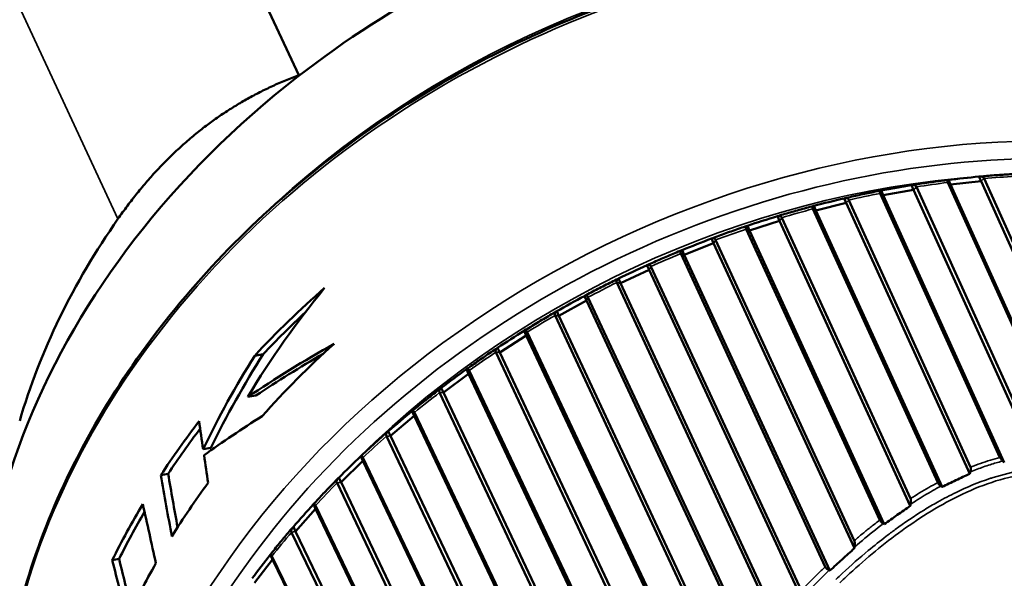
# Model space of a CAD drawing. Header units: millimetres. Extents: x 0 to 2239, y -60 to 841.
# Tile 91 of 165: x 1043.75 to 1051.54, y 191.51 to 195.93. Entities that reach past the tile are written whole.
import ezdxf

# ---------------------------------------------------------------- set-up
doc = ezdxf.new("R2010")
doc.units = ezdxf.units.MM
doc.layers.add('Sichtbar (ISO)', color=7, linetype='Continuous', lineweight=50)
doc.layers.add('Sichtbar schmal (ISO)', color=7, linetype='Continuous', lineweight=35)

msp = doc.modelspace()

# ---------------------------------------------------------------- linework, layer by layer
at = {"layer": 'Sichtbar (ISO)'}
for p, q in [((1045.955, 195.495), (1045.4417, 196.601)), ((1051.3558, 194.6559), (1051.3389, 194.6924)), ((1050.8225, 194.5884), (1050.8056, 194.6249)), ((1050.8447, 194.6109), (1051.7924, 192.5206)), ((1052.0474, 192.5306), (1051.0937, 194.6463)), ((1051.1147, 194.63), (1051.0978, 194.6665)), ((1051.3558, 194.6559), (1051.1147, 194.63)), ((1052.0818, 192.4848), (1051.1147, 194.63)), ((1052.343, 192.4661), (1051.3558, 194.6559)), ((1051.3799, 194.677), (1052.3571, 192.5093)), ((1051.5059, 192.4699), (1050.5582, 194.5601)), ((1050.5811, 194.5456), (1050.5642, 194.5822)), ((1050.8225, 194.5884), (1050.5811, 194.5456)), ((1051.5401, 192.4305), (1050.5811, 194.5456)), ((1051.7815, 192.4733), (1050.8225, 194.5884)), ((1050.0495, 194.4244), (1050.0325, 194.4609)), ((1050.2895, 194.4838), (1050.0495, 194.4244)), ((1050.2895, 194.4838), (1050.2726, 194.5203)), ((1051.267, 192.3404), (1050.2895, 194.4838)), ((1050.3097, 194.5073), (1051.2737, 192.3935)), ((1049.7605, 194.3426), (1049.7436, 194.3791)), ((1051.0126, 192.271), (1050.0248, 194.4368)), ((1051.0472, 192.2365), (1050.0495, 194.4244)), ((1049.5235, 194.267), (1049.5065, 194.3035)), ((1049.7605, 194.3426), (1049.5235, 194.267)), ((1050.7956, 192.0863), (1049.7605, 194.3426)), ((1049.7786, 194.3672), (1050.7983, 192.1444)), ((1050.5541, 191.9737), (1049.4972, 194.2774)), ((1050.5901, 191.9419), (1049.5235, 194.267)), ((1049.2391, 194.1659), (1049.0067, 194.0745)), ((1049.2391, 194.1659), (1049.2222, 194.2024)), ((1050.3535, 191.7513), (1049.2391, 194.1659)), ((1049.255, 194.1913), (1050.3529, 191.8124)), ((1050.1228, 191.6049), (1048.9791, 194.0829)), ((1049.0067, 194.0745), (1048.9897, 194.111)), ((1050.16, 191.5755), (1049.0067, 194.0745)), ((1048.7289, 193.9548), (1048.7119, 193.9913)), ((1048.7424, 193.9808), (1049.9337, 191.4151)), ((1048.7289, 193.9548), (1048.5026, 193.8484)), ((1049.9379, 191.351), (1048.7289, 193.9548)), ((1049.7178, 191.1755), (1048.4739, 193.8545)), ((1048.5026, 193.8484), (1048.4857, 193.8849)), ((1049.7563, 191.1484), (1048.5026, 193.8484)), ((1048.2333, 193.7108), (1048.2163, 193.7473)), ((1048.2333, 193.7108), (1048.0148, 193.5901)), ((1049.549, 190.8941), (1048.2333, 193.7108)), ((1048.2444, 193.7373), (1049.5415, 190.9603)), ((1049.3408, 190.6916), (1047.985, 193.594)), ((1048.0148, 193.5901), (1047.9979, 193.6266)), ((1049.3803, 190.6667), (1048.0148, 193.5901)), ((1047.7557, 193.4356), (1047.5465, 193.3014)), ((1047.7557, 193.4356), (1047.7388, 193.4721)), ((1049.1892, 190.385), (1047.7557, 193.4356)), ((1047.7643, 193.4624), (1049.1782, 190.4534)), ((1045.6741, 193.287), (1045.6066, 193.275)), ((1048.9938, 190.158), (1047.5159, 193.303)), ((1047.5465, 193.3014), (1047.5296, 193.3379)), ((1049.0342, 190.1353), (1047.5465, 193.3014)), ((1047.2995, 193.1311), (1047.1009, 192.9842)), ((1047.2995, 193.1311), (1047.2826, 193.1676)), ((1048.8602, 189.8289), (1047.2995, 193.1311)), ((1047.3055, 193.158), (1048.8458, 189.899)), ((1048.6788, 189.5793), (1047.0698, 192.9836)), ((1047.1009, 192.9842), (1047.084, 193.0207)), ((1048.7199, 189.5587), (1047.1009, 192.9842)), ((1045.6169, 192.9601), (1045.5515, 192.9485)), ((1046.8677, 192.7993), (1046.8507, 192.8358)), ((1046.871, 192.826), (1048.8838, 188.5915)), ((1046.8677, 192.7993), (1046.6811, 192.6408)), ((1049.0809, 188.143), (1046.8677, 192.7993)), ((1046.6811, 192.6408), (1046.6642, 192.6773)), ((1048.9032, 187.8969), (1046.6496, 192.6379)), ((1048.9469, 187.874), (1046.6811, 192.6408)), ((1045.2596, 192.5451), (1045.1988, 192.5344)), ((1046.4632, 192.4424), (1046.29, 192.2734)), ((1046.4632, 192.4424), (1046.4463, 192.4789)), ((1048.7377, 187.6836), (1046.4632, 192.4424)), ((1046.4639, 192.4689), (1048.7262, 187.7358)), ((1044.9216, 192.3401), (1044.8639, 192.3299)), ((1048.5206, 187.5352), (1046.2583, 192.2683)), ((1046.29, 192.2734), (1046.273, 192.3099)), ((1048.5645, 187.5146), (1046.29, 192.2734)), ((1046.0889, 192.063), (1045.9301, 191.8847)), ((1046.0889, 192.063), (1046.0719, 192.0995)), ((1046.087, 192.0891), (1048.3572, 187.3643)), ((1048.3714, 187.3127), (1046.0889, 192.063)), ((1048.1688, 187.1527), (1045.8985, 191.8774)), ((1045.9301, 191.8847), (1045.9132, 191.9212)), ((1048.2127, 187.1343), (1045.9301, 191.8847)), ((1044.5335, 191.6669), (1044.4799, 191.6574)), ((1045.7472, 191.6637), (1045.604, 191.4771)), ((1045.7472, 191.6637), (1045.7303, 191.7002)), ((1045.7427, 191.6891), (1048.0202, 186.9731)), ((1048.0371, 186.9221), (1045.7472, 191.6637))]:
    msp.add_line(p, q, dxfattribs=at)
for centre, major_axis, ratio, start_param, end_param in [((1049.6173, 191.8458), (-5.8053, -2.6942), 0.788675, 4.546698, 4.996976), ((1049.6173, 191.8458), (-5.8053, -2.6942), 0.788675, 4.996976, 6.166491), ((1051.2278, 194.659), (-0.4562, -0.0486), 0.048116, 4.461292, 4.996285), ((1050.162, 194.4702), (-0.4541, -0.1122), 0.048928, 4.454426, 4.989419), ((1049.6345, 194.3209), (-0.4485, -0.1429), 0.049147, 4.451121, 4.986114), ((1049.3585, 192.4034), (5.4424, 2.5258), 0.788675, 2.206475, 2.53826), ((1049.1154, 194.1363), (-0.4397, -0.1727), 0.04927, 4.447869, 4.982862), ((1048.6083, 193.9177), (-0.4279, -0.2013), 0.049305, 4.444642, 4.979635), ((1050.9226, 189.0333), (-0.4084, -7.1437), 0.903507, 4.032447, 4.184809), ((1050.3158, 190.3409), (6.0094, 2.789), 0.788675, 1.926645, 2.046898), ((1048.1166, 193.6666), (-0.4133, -0.2285), 0.049257, 4.441413, 4.976406), ((1050.3158, 190.3409), (-5.964, -2.7679), 0.788675, 5.10721, 5.181084), ((1047.6437, 193.3846), (-0.3957, -0.2541), 0.04912, 4.438154, 4.973147), ((1049.774, 191.5083), (-6.3755, -1.9684), 0.467205, 5.150851, 5.283998), ((1050.4827, 189.9812), (-6.0094, -2.789), 0.788675, 5.087452, 5.213638), ((1050.9, 189.082), (0.0024, -7.2225), 0.889886, 4.09066, 4.212017), ((1049.774, 191.5083), (-6.3274, -1.9536), 0.467205, 5.171942, 5.277056), ((1050.9, 189.082), (0.0024, -7.2775), 0.889886, 4.098067, 4.217819), ((1047.1927, 193.0737), (-0.3755, -0.278), 0.048884, 4.434838, 4.969832), ((1046.7669, 192.7361), (-0.3527, -0.3), 0.048528, 4.431441, 4.966435), ((1050.3158, 190.3409), (6.0094, 2.789), 0.788675, 2.154835, 2.239623), ((1125.0094, 197.2227), (-80.2227, 3.3298), 0.732952, 0.132471, 0.136261), ((1049.8003, 191.4515), (-6.3956, -1.9257), 0.439469, 5.276409, 5.373478), ((1050.3158, 190.3409), (-5.964, -2.7679), 0.788675, 5.304608, 5.37625), ((1127.4457, 197.3664), (-82.6716, 3.4317), 0.732952, 0.137045, 0.14066), ((1046.3691, 192.374), (-0.3275, -0.32), 0.048026, 4.427941, 4.962934), ((1054.7568, 180.7717), (8.6063, -22.8201), 0.262134, 4.085587, 4.109902), ((1054.7568, 180.7717), (8.5414, -22.6478), 0.262134, 4.080621, 4.10207), ((1050.4827, 189.9812), (-6.0094, -2.789), 0.788675, 5.322207, 5.405531), ((1050.3158, 190.3409), (6.0094, 2.789), 0.788675, 2.283866, 2.367952), ((1050.3158, 190.3409), (-5.964, -2.7679), 0.788675, 5.434823, 5.505873), ((1178.1548, 205.1769), (-135.0507, 4.1041), 0.715193, 0.178136, 0.183015), ((1046.002, 191.99), (-0.3001, -0.3378), 0.047342, 4.424318, 4.959312), ((1195.3143, 208.5787), (-153.157, 4.6574), 0.715192, 0.197454, 0.201748), ((1193.5231, 208.2924), (-151.262, 4.5995), 0.715192, 0.196643, 0.200367), ((1045.6681, 191.5865), (-0.2706, -0.3532), 0.046431, 4.420563, 4.955556), ((1050.4827, 189.9812), (-6.0094, -2.789), 0.788675, 5.446021, 5.529227), ((1051.9122, 186.9011), (5.6692, 2.6311), 0.788675, 1.497337, 1.497346)]:
    msp.add_ellipse(centre, major_axis=major_axis, ratio=ratio, start_param=start_param, end_param=end_param, dxfattribs=at)
for points, knots in [([(1056.002, 193.8261), (1055.7673, 194.3317), (1055.4302, 194.7895), (1054.5847, 195.5645), (1054.076, 195.8811), (1052.937, 196.342), (1052.3062, 196.4853), (1050.9867, 196.5832), (1050.2981, 196.5373), (1048.9334, 196.2607), (1048.2575, 196.03), (1046.9871, 195.407), (1046.3928, 195.0149), (1045.3461, 194.1085), (1044.8938, 193.5944), (1044.1777, 192.4962), (1043.9138, 191.9123), (1043.6023, 190.7346), (1043.5542, 190.141), (1043.6673, 189.1092), (1043.7909, 188.6628), (1043.9833, 188.2482)], [3.465845, 3.465845, 3.465845, 3.465845, 3.782958, 3.782958, 4.101208, 4.101208, 4.421299, 4.421299, 4.74239, 4.74239, 5.063788, 5.063788, 5.385233, 5.385233, 5.706605, 5.706605, 6.02759, 6.02759, 6.347406, 6.347406, 6.607437, 6.607437, 6.607437, 6.607437]), ([(1051.3799, 194.677), (1051.3798, 194.6773), (1051.3796, 194.6776), (1051.3795, 194.6779), (1051.3766, 194.6841), (1051.3709, 194.6891), (1051.3579, 194.694), (1051.348, 194.6941), (1051.3389, 194.6924)], [0.14306898, 0.14306898, 0.14306898, 0.14306898, 0.14339331, 0.14339331, 0.14339331, 0.15003491, 0.15003491, 0.15756461, 0.15756461, 0.15756461, 0.15756461]), ([(1051.627, 194.7137), (1051.6083, 194.7127), (1051.5896, 194.7116), (1051.5522, 194.7093), (1051.5335, 194.7081), (1051.496, 194.7056), (1051.4773, 194.7042), (1051.4398, 194.7014), (1051.4211, 194.6999), (1051.3836, 194.6968), (1051.3648, 194.6951), (1051.3461, 194.6934)], [4.56660138, 4.56660138, 4.56660138, 4.56660138, 4.57532864, 4.57532864, 4.58405589, 4.58405589, 4.59278315, 4.59278315, 4.6015104, 4.6015104, 4.61023766, 4.61023766, 4.61023766, 4.61023766]), ([(1050.5642, 194.5822), (1050.6052, 194.59), (1050.6457, 194.5974), (1050.6845, 194.6043), (1050.7234, 194.6112), (1050.764, 194.6182), (1050.8056, 194.6249)], [-0.02413634, -0.02413634, -0.02413634, -0.02413634, 0, 0, 0, 0.02413634, 0.02413634, 0.02413634, 0.02413634]), ([(1050.8447, 194.6109), (1050.8446, 194.6112), (1050.8444, 194.6115), (1050.8443, 194.6118), (1050.8414, 194.6179), (1050.8359, 194.6229), (1050.8235, 194.6273), (1050.8141, 194.6271), (1050.8056, 194.6249)], [-0.00032433, -0.00032433, -0.00032433, -0.00032433, 0, 0, 0, 0.0066416, 0.0066416, 0.0141713, 0.0141713, 0.0141713, 0.0141713]), ([(1051.095, 194.6665), (1051.0761, 194.6641), (1051.0572, 194.6617), (1051.0193, 194.6568), (1051.0004, 194.6542), (1050.9626, 194.649), (1050.9436, 194.6463), (1050.9058, 194.6408), (1050.8868, 194.6379), (1050.849, 194.6321), (1050.8301, 194.6291), (1050.8111, 194.6261)], [4.64912692, 4.64912692, 4.64912692, 4.64912692, 4.65791059, 4.65791059, 4.66669425, 4.66669425, 4.67547792, 4.67547792, 4.68426158, 4.68426158, 4.69304525, 4.69304525, 4.69304525, 4.69304525]), ([(1051.0978, 194.6665), (1051.0937, 194.6668), (1051.0905, 194.6653), (1051.0892, 194.6589), (1051.0904, 194.6534), (1051.0933, 194.6472), (1051.0934, 194.6469), (1051.0936, 194.6466), (1051.0937, 194.6463)], [0.12922201, 0.12922201, 0.12922201, 0.12922201, 0.13675171, 0.13675171, 0.14339331, 0.14339331, 0.14339331, 0.14371765, 0.14371765, 0.14371765, 0.14371765]), ([(1050.3097, 194.5073), (1050.3096, 194.5077), (1050.3095, 194.508), (1050.3093, 194.5083), (1050.3065, 194.5144), (1050.3012, 194.5193), (1050.2893, 194.5234), (1050.2806, 194.5227), (1050.2726, 194.5203)], [0.14306897, 0.14306897, 0.14306897, 0.14306897, 0.14339331, 0.14339331, 0.14339331, 0.15003491, 0.15003491, 0.15756461, 0.15756461, 0.15756461, 0.15756461]), ([(1050.5615, 194.5819), (1050.5425, 194.5782), (1050.5235, 194.5744), (1050.4855, 194.5668), (1050.4665, 194.5629), (1050.4286, 194.555), (1050.4096, 194.551), (1050.3717, 194.5428), (1050.3527, 194.5386), (1050.3148, 194.5301), (1050.2958, 194.5258), (1050.2769, 194.5215)], [4.73167966, 4.73167966, 4.73167966, 4.73167966, 4.7405087, 4.7405087, 4.74933774, 4.74933774, 4.75816678, 4.75816678, 4.76699582, 4.76699582, 4.77582486, 4.77582486, 4.77582486, 4.77582486]), ([(1050.5642, 194.5822), (1050.5595, 194.5819), (1050.5557, 194.5799), (1050.5538, 194.5729), (1050.5549, 194.5672), (1050.5578, 194.561), (1050.5579, 194.5607), (1050.5581, 194.5604), (1050.5582, 194.5601)], [0.12922201, 0.12922201, 0.12922201, 0.12922201, 0.13675171, 0.13675171, 0.14339331, 0.14339331, 0.14339331, 0.14371764, 0.14371764, 0.14371764, 0.14371764]), ([(1050.03, 194.4604), (1050.0111, 194.4554), (1049.9922, 194.4503), (1049.9544, 194.44), (1049.9355, 194.4348), (1049.8977, 194.4243), (1049.8788, 194.4189), (1049.8411, 194.4081), (1049.8223, 194.4026), (1049.7846, 194.3916), (1049.7658, 194.3859), (1049.747, 194.3803)], [4.81426051, 4.81426051, 4.81426051, 4.81426051, 4.82312357, 4.82312357, 4.83198663, 4.83198663, 4.8408497, 4.8408497, 4.84971276, 4.84971276, 4.85857583, 4.85857583, 4.85857583, 4.85857583]), ([(1050.0325, 194.4609), (1050.0274, 194.4601), (1050.0231, 194.4575), (1050.0206, 194.4498), (1050.0215, 194.4439), (1050.0244, 194.4378), (1050.0245, 194.4375), (1050.0247, 194.4372), (1050.0248, 194.4368)], [0.12922201, 0.12922201, 0.12922201, 0.12922201, 0.13675171, 0.13675171, 0.14339331, 0.14339331, 0.14339331, 0.14371764, 0.14371764, 0.14371764, 0.14371764]), ([(1049.7786, 194.3672), (1049.7785, 194.3675), (1049.7783, 194.3678), (1049.7782, 194.3681), (1049.7753, 194.3743), (1049.7702, 194.379), (1049.7591, 194.3828), (1049.7509, 194.3818), (1049.7436, 194.3791)], [0.14306897, 0.14306897, 0.14306897, 0.14306897, 0.14339331, 0.14339331, 0.14339331, 0.15003491, 0.15003491, 0.15756461, 0.15756461, 0.15756461, 0.15756461]), ([(1049.5041, 194.3028), (1049.4854, 194.2965), (1049.4667, 194.2902), (1049.4294, 194.2773), (1049.4107, 194.2708), (1049.3735, 194.2577), (1049.3549, 194.2511), (1049.3177, 194.2377), (1049.2991, 194.231), (1049.262, 194.2174), (1049.2434, 194.2105), (1049.2249, 194.2035)], [4.89687006, 4.89687006, 4.89687006, 4.89687006, 4.90575559, 4.90575559, 4.91464113, 4.91464113, 4.92352666, 4.92352666, 4.9324122, 4.9324122, 4.94129773, 4.94129773, 4.94129773, 4.94129773]), ([(1049.5065, 194.3035), (1049.5009, 194.3021), (1049.4962, 194.2989), (1049.4932, 194.2906), (1049.494, 194.2845), (1049.4968, 194.2783), (1049.497, 194.278), (1049.4971, 194.2777), (1049.4973, 194.2774)], [0.12922201, 0.12922201, 0.12922201, 0.12922201, 0.13675171, 0.13675171, 0.14339331, 0.14339331, 0.14339331, 0.14371764, 0.14371764, 0.14371764, 0.14371764]), ([(1049.255, 194.1913), (1049.2548, 194.1916), (1049.2547, 194.1919), (1049.2545, 194.1922), (1049.2517, 194.1984), (1049.2468, 194.203), (1049.2364, 194.2065), (1049.2289, 194.2054), (1049.2222, 194.2024)], [0.14306897, 0.14306897, 0.14306897, 0.14306897, 0.14339331, 0.14339331, 0.14339331, 0.15003491, 0.15003491, 0.15756461, 0.15756461, 0.15756461, 0.15756461]), ([(1048.9874, 194.1102), (1048.969, 194.1027), (1048.9507, 194.0951), (1048.9142, 194.0798), (1048.8959, 194.072), (1048.8594, 194.0565), (1048.8412, 194.0486), (1048.8049, 194.0328), (1048.7867, 194.0248), (1048.7505, 194.0087), (1048.7324, 194.0006), (1048.7143, 193.9925)], [4.97950868, 4.97950868, 4.97950868, 4.97950868, 4.98840502, 4.98840502, 4.99730136, 4.99730136, 5.0061977, 5.0061977, 5.01509403, 5.01509403, 5.02399037, 5.02399037, 5.02399037, 5.02399037]), ([(1048.9897, 194.111), (1048.9837, 194.109), (1048.9786, 194.1052), (1048.9752, 194.0963), (1048.9758, 194.09), (1048.9787, 194.0838), (1048.9788, 194.0835), (1048.9789, 194.0832), (1048.9791, 194.0829)], [0.12922201, 0.12922201, 0.12922201, 0.12922201, 0.13675171, 0.13675171, 0.14339331, 0.14339331, 0.14339331, 0.14371764, 0.14371764, 0.14371764, 0.14371764]), ([(1048.7424, 193.9808), (1048.7422, 193.9811), (1048.7421, 193.9815), (1048.742, 193.9818), (1048.7391, 193.9879), (1048.7345, 193.9925), (1048.7248, 193.9958), (1048.718, 193.9945), (1048.7119, 193.9913)], [0.14306897, 0.14306897, 0.14306897, 0.14306897, 0.14339331, 0.14339331, 0.14339331, 0.15003491, 0.15003491, 0.15756461, 0.15756461, 0.15756461, 0.15756461]), ([(1048.4832, 193.8838), (1048.4654, 193.8751), (1048.4477, 193.8663), (1048.4122, 193.8487), (1048.3944, 193.8398), (1048.3591, 193.8219), (1048.3414, 193.8129), (1048.3062, 193.7947), (1048.2886, 193.7856), (1048.2535, 193.7672), (1048.236, 193.7579), (1048.2185, 193.7486)], [5.06217657, 5.06217657, 5.06217657, 5.06217657, 5.071072, 5.071072, 5.07996742, 5.07996742, 5.08886284, 5.08886284, 5.09775827, 5.09775827, 5.10665369, 5.10665369, 5.10665369, 5.10665369]), ([(1048.4857, 193.8849), (1048.4793, 193.8823), (1048.4739, 193.8778), (1048.4701, 193.8682), (1048.4706, 193.8616), (1048.4734, 193.8555), (1048.4736, 193.8552), (1048.4737, 193.8549), (1048.4739, 193.8546)], [0.12922201, 0.12922201, 0.12922201, 0.12922201, 0.13675171, 0.13675171, 0.14339331, 0.14339331, 0.14339331, 0.14371764, 0.14371764, 0.14371764, 0.14371764]), ([(1048.2444, 193.7373), (1048.2442, 193.7376), (1048.2441, 193.738), (1048.2439, 193.7383), (1048.2411, 193.7444), (1048.2367, 193.749), (1048.2278, 193.7521), (1048.2217, 193.7507), (1048.2163, 193.7473)], [0.14306897, 0.14306897, 0.14306897, 0.14306897, 0.14339331, 0.14339331, 0.14339331, 0.15003491, 0.15003491, 0.15756461, 0.15756461, 0.15756461, 0.15756461]), ([(1047.9951, 193.6251), (1047.978, 193.6153), (1047.9609, 193.6055), (1047.9267, 193.5856), (1047.9097, 193.5756), (1047.8757, 193.5555), (1047.8588, 193.5454), (1047.8249, 193.5251), (1047.8081, 193.5148), (1047.7744, 193.4943), (1047.7576, 193.4839), (1047.7408, 193.4735)], [5.14487378, 5.14487378, 5.14487378, 5.14487378, 5.15375658, 5.15375658, 5.16263938, 5.16263938, 5.17152217, 5.17152217, 5.18040497, 5.18040497, 5.18928777, 5.18928777, 5.18928777, 5.18928777]), ([(1047.9979, 193.6266), (1047.9912, 193.6233), (1047.9854, 193.6182), (1047.9813, 193.6079), (1047.9817, 193.6011), (1047.9846, 193.5949), (1047.9847, 193.5946), (1047.9849, 193.5943), (1047.985, 193.594)], [0.12922201, 0.12922201, 0.12922201, 0.12922201, 0.13675171, 0.13675171, 0.14339331, 0.14339331, 0.14339331, 0.14371764, 0.14371764, 0.14371764, 0.14371764]), ([(1047.7643, 193.4624), (1047.7642, 193.4627), (1047.764, 193.463), (1047.7639, 193.4633), (1047.761, 193.4695), (1047.7569, 193.474), (1047.7487, 193.4771), (1047.7434, 193.4755), (1047.7388, 193.4721)], [0.14306897, 0.14306897, 0.14306897, 0.14306897, 0.14339331, 0.14339331, 0.14339331, 0.15003491, 0.15003491, 0.15756461, 0.15756461, 0.15756461, 0.15756461]), ([(1047.5264, 193.3359), (1047.51, 193.3251), (1047.4937, 193.3142), (1047.4612, 193.2923), (1047.445, 193.2813), (1047.4127, 193.2591), (1047.3966, 193.248), (1047.3644, 193.2257), (1047.3484, 193.2145), (1047.3164, 193.1919), (1047.3004, 193.1806), (1047.2845, 193.1692)], [5.22760023, 5.22760023, 5.22760023, 5.22760023, 5.23645875, 5.23645875, 5.24531727, 5.24531727, 5.25417578, 5.25417578, 5.2630343, 5.2630343, 5.27189282, 5.27189282, 5.27189282, 5.27189282]), ([(1047.5296, 193.3379), (1047.5227, 193.3339), (1047.5167, 193.3282), (1047.5123, 193.3171), (1047.5126, 193.3101), (1047.5155, 193.304), (1047.5156, 193.3037), (1047.5158, 193.3034), (1047.5159, 193.303)], [0.12922201, 0.12922201, 0.12922201, 0.12922201, 0.13675171, 0.13675171, 0.14339331, 0.14339331, 0.14339331, 0.14371764, 0.14371764, 0.14371764, 0.14371764]), ([(1047.3055, 193.158), (1047.3053, 193.1583), (1047.3052, 193.1586), (1047.3051, 193.1589), (1047.3022, 193.1651), (1047.2983, 193.1695), (1047.291, 193.1726), (1047.2864, 193.171), (1047.2826, 193.1676)], [0.14306897, 0.14306897, 0.14306897, 0.14306897, 0.14339331, 0.14339331, 0.14339331, 0.15003491, 0.15003491, 0.15756461, 0.15756461, 0.15756461, 0.15756461]), ([(1047.0802, 193.018), (1047.0648, 193.0063), (1047.0494, 192.9944), (1047.0188, 192.9707), (1047.0035, 192.9587), (1046.973, 192.9348), (1046.9579, 192.9228), (1046.9276, 192.8986), (1046.9126, 192.8865), (1046.8825, 192.8621), (1046.8676, 192.8499), (1046.8526, 192.8376)], [5.31035569, 5.31035569, 5.31035569, 5.31035569, 5.3191784, 5.3191784, 5.32800111, 5.32800111, 5.33682382, 5.33682382, 5.34564653, 5.34564653, 5.35446924, 5.35446924, 5.35446924, 5.35446924]), ([(1047.084, 193.0207), (1047.0769, 193.0161), (1047.0708, 193.0097), (1047.0662, 192.9979), (1047.0665, 192.9907), (1047.0693, 192.9845), (1047.0695, 192.9842), (1047.0696, 192.9839), (1047.0698, 192.9836)], [0.12922201, 0.12922201, 0.12922201, 0.12922201, 0.13675171, 0.13675171, 0.14339331, 0.14339331, 0.14339331, 0.14371764, 0.14371764, 0.14371764, 0.14371764]), ([(1046.871, 192.826), (1046.8709, 192.8263), (1046.8707, 192.8267), (1046.8706, 192.827), (1046.8677, 192.8331), (1046.8641, 192.8376), (1046.8576, 192.8407), (1046.8538, 192.8392), (1046.8507, 192.8358)], [0.14306897, 0.14306897, 0.14306897, 0.14306897, 0.14339331, 0.14339331, 0.14339331, 0.15003491, 0.15003491, 0.15756461, 0.15756461, 0.15756461, 0.15756461]), ([(1046.6596, 192.6736), (1046.6452, 192.661), (1046.6309, 192.6483), (1046.6023, 192.6229), (1046.5881, 192.6102), (1046.5598, 192.5846), (1046.5457, 192.5718), (1046.5176, 192.546), (1046.5036, 192.5331), (1046.4757, 192.5071), (1046.4619, 192.4941), (1046.448, 192.4811)], [5.39313972, 5.39313972, 5.39313972, 5.39313972, 5.40191531, 5.40191531, 5.4106909, 5.4106909, 5.41946649, 5.41946649, 5.42824208, 5.42824208, 5.43701767, 5.43701767, 5.43701767, 5.43701767]), ([(1046.6642, 192.6773), (1046.657, 192.672), (1046.6508, 192.6649), (1046.6461, 192.6524), (1046.6463, 192.645), (1046.6492, 192.6388), (1046.6493, 192.6385), (1046.6495, 192.6382), (1046.6496, 192.6379)], [0.12922201, 0.12922201, 0.12922201, 0.12922201, 0.13675171, 0.13675171, 0.14339331, 0.14339331, 0.14339331, 0.14371764, 0.14371764, 0.14371764, 0.14371764]), ([(1046.4639, 192.4689), (1046.4638, 192.4692), (1046.4636, 192.4695), (1046.4635, 192.4699), (1046.4606, 192.476), (1046.4573, 192.4806), (1046.4516, 192.4837), (1046.4485, 192.4823), (1046.4463, 192.4789)], [0.14306897, 0.14306897, 0.14306897, 0.14306897, 0.14339331, 0.14339331, 0.14339331, 0.15003491, 0.15003491, 0.15756461, 0.15756461, 0.15756461, 0.15756461]), ([(1051.5059, 192.4699), (1051.5067, 192.468), (1051.5078, 192.466), (1051.5106, 192.4617), (1051.5123, 192.4594), (1051.5162, 192.4545), (1051.5184, 192.4519), (1051.5232, 192.4469), (1051.5257, 192.4443), (1051.5282, 192.4418)], [0.000001, 0.000001, 0.000001, 0.000001, 0.001936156, 0.001936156, 0.003904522, 0.003904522, 0.006000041, 0.006000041, 0.008136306, 0.008136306, 0.008136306, 0.008136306]), ([(1051.5282, 192.4418), (1051.5302, 192.44), (1051.5322, 192.4381), (1051.5361, 192.4343), (1051.5381, 192.4324), (1051.5401, 192.4305)], [0.00000813, 0.00000813, 0.00000813, 0.00000813, 0.001640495, 0.001640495, 0.003280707, 0.003280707, 0.003280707, 0.003280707]), ([(1051.267, 192.3404), (1051.2677, 192.3429), (1051.2685, 192.3454), (1051.27, 192.3505), (1051.2708, 192.3531), (1051.2717, 192.3557)], [0.000093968, 0.000093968, 0.000093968, 0.000093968, 0.001740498, 0.001740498, 0.003433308, 0.003433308, 0.003433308, 0.003433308]), ([(1051.2717, 192.3557), (1051.2741, 192.3638), (1051.2755, 192.3713), (1051.2761, 192.3809), (1051.276, 192.3839), (1051.2753, 192.3892), (1051.2746, 192.3915), (1051.2737, 192.3935)], [0.00002503, 0.00002503, 0.00002503, 0.00002503, 0.00531916, 0.00531916, 0.00788804, 0.00788804, 0.01028979, 0.01028979, 0.01028979, 0.01028979]), ([(1046.2674, 192.3049), (1046.2542, 192.2915), (1046.241, 192.2782), (1046.2148, 192.2513), (1046.2018, 192.2379), (1046.1758, 192.2109), (1046.1628, 192.1974), (1046.1371, 192.1702), (1046.1243, 192.1566), (1046.0988, 192.1293), (1046.0861, 192.1157), (1046.0734, 192.1019)], [5.47595158, 5.47595158, 5.47595158, 5.47595158, 5.48466908, 5.48466908, 5.49338658, 5.49338658, 5.50210408, 5.50210408, 5.51082158, 5.51082158, 5.51953908, 5.51953908, 5.51953908, 5.51953908]), ([(1046.273, 192.3099), (1046.2658, 192.304), (1046.2595, 192.2963), (1046.2548, 192.2831), (1046.255, 192.2754), (1046.2579, 192.2692), (1046.258, 192.2689), (1046.2582, 192.2686), (1046.2583, 192.2683)], [0.12922201, 0.12922201, 0.12922201, 0.12922201, 0.13675171, 0.13675171, 0.14339331, 0.14339331, 0.14339331, 0.14371764, 0.14371764, 0.14371764, 0.14371764]), ([(1051.0126, 192.271), (1051.0135, 192.269), (1051.0147, 192.2669), (1051.0178, 192.2624), (1051.0197, 192.2601), (1051.0241, 192.2552), (1051.0266, 192.2527), (1051.0319, 192.2479), (1051.0347, 192.2457), (1051.0375, 192.2435)], [0.000001, 0.000001, 0.000001, 0.000001, 0.00209029, 0.00209029, 0.004128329, 0.004128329, 0.006303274, 0.006303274, 0.008459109, 0.008459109, 0.008459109, 0.008459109]), ([(1051.0472, 192.2365), (1051.0837, 192.2547), (1051.1205, 192.2726), (1051.1937, 192.3073), (1051.2301, 192.324), (1051.267, 192.3404)], [0.00012402, 0.00012402, 0.00012402, 0.00012402, 0.02669869, 0.02669869, 0.05247497, 0.05247497, 0.05247497, 0.05247497]), ([(1051.0375, 192.2435), (1051.0392, 192.2425), (1051.0409, 192.2413), (1051.0441, 192.2388), (1051.0457, 192.2377), (1051.0472, 192.2365)], [0.000049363, 0.000049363, 0.000049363, 0.000049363, 0.001293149, 0.001293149, 0.002488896, 0.002488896, 0.002488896, 0.002488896]), ([(1050.7983, 192.0995), (1050.8002, 192.1086), (1050.8014, 192.1176), (1050.8014, 192.1295), (1050.8012, 192.1331), (1050.8001, 192.1394), (1050.7994, 192.1421), (1050.7983, 192.1444)], [0.00000206, 0.00000206, 0.00000206, 0.00000206, 0.00579879, 0.00579879, 0.00849159, 0.00849159, 0.01093804, 0.01093804, 0.01093804, 0.01093804]), ([(1046.087, 192.0891), (1046.0868, 192.0894), (1046.0867, 192.0897), (1046.0865, 192.09), (1046.0837, 192.0962), (1046.0805, 192.1007), (1046.0758, 192.1041), (1046.0734, 192.1027), (1046.0719, 192.0995)], [0.14306897, 0.14306897, 0.14306897, 0.14306897, 0.14339331, 0.14339331, 0.14339331, 0.15003491, 0.15003491, 0.15756461, 0.15756461, 0.15756461, 0.15756461]), ([(1050.5901, 191.9419), (1050.6243, 191.9662), (1050.6586, 191.9905), (1050.727, 192.0386), (1050.7613, 192.0625), (1050.7956, 192.0863)], [0.00004767, 0.00004767, 0.00004767, 0.00004767, 0.02792468, 0.02792468, 0.05555153, 0.05555153, 0.05555153, 0.05555153]), ([(1050.7983, 192.0995), (1050.7979, 192.0973), (1050.7974, 192.0951), (1050.7965, 192.0907), (1050.7961, 192.0885), (1050.7956, 192.0863)], [-0.002821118, -0.002821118, -0.002821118, -0.002821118, -0.00141271, -0.00141271, -0.000000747, -0.000000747, -0.000000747, -0.000000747]), ([(1050.5541, 191.9737), (1050.5552, 191.9715), (1050.5566, 191.9691), (1050.5603, 191.9642), (1050.5624, 191.9617), (1050.5675, 191.9568), (1050.5703, 191.9545), (1050.5763, 191.9501), (1050.5794, 191.948), (1050.5825, 191.9462)], [0.000001, 0.000001, 0.000001, 0.000001, 0.002353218, 0.002353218, 0.004596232, 0.004596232, 0.006832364, 0.006832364, 0.009079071, 0.009079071, 0.009079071, 0.009079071]), ([(1045.9065, 191.9143), (1045.8945, 191.9004), (1045.8826, 191.8864), (1045.8588, 191.8584), (1045.847, 191.8444), (1045.8236, 191.8162), (1045.8119, 191.8021), (1045.7886, 191.7738), (1045.7771, 191.7597), (1045.7541, 191.7312), (1045.7427, 191.717), (1045.7313, 191.7027)], [5.55879014, 5.55879014, 5.55879014, 5.55879014, 5.5674391, 5.5674391, 5.57608805, 5.57608805, 5.584737, 5.584737, 5.59338596, 5.59338596, 5.60203491, 5.60203491, 5.60203491, 5.60203491]), ([(1045.9132, 191.9212), (1045.906, 191.9146), (1045.8997, 191.9062), (1045.895, 191.8923), (1045.8952, 191.8844), (1045.8981, 191.8783), (1045.8982, 191.878), (1045.8984, 191.8777), (1045.8985, 191.8774)], [0.12922201, 0.12922201, 0.12922201, 0.12922201, 0.13675171, 0.13675171, 0.14339331, 0.14339331, 0.14339331, 0.14371764, 0.14371764, 0.14371764, 0.14371764]), ([(1050.5825, 191.9462), (1050.5838, 191.9456), (1050.5851, 191.9448), (1050.5876, 191.9433), (1050.5889, 191.9426), (1050.5901, 191.9419)], [0.00001976, 0.00001976, 0.00001976, 0.00001976, 0.000927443, 0.000927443, 0.001823, 0.001823, 0.001823, 0.001823]), ([(1050.3549, 191.761), (1050.3565, 191.7715), (1050.3572, 191.7819), (1050.3567, 191.7955), (1050.3563, 191.7996), (1050.3549, 191.8067), (1050.3541, 191.8098), (1050.3529, 191.8124)], [0.00002706, 0.00002706, 0.00002706, 0.00002706, 0.00661197, 0.00661197, 0.00967681, 0.00967681, 0.01241248, 0.01241248, 0.01241248, 0.01241248]), ([(1050.16, 191.5755), (1050.1922, 191.6049), (1050.2245, 191.6343), (1050.289, 191.6929), (1050.3212, 191.7221), (1050.3535, 191.7513)], [0.00004301, 0.00004301, 0.00004301, 0.00004301, 0.02914281, 0.02914281, 0.05813089, 0.05813089, 0.05813089, 0.05813089]), ([(1050.3549, 191.761), (1050.3547, 191.7594), (1050.3544, 191.7577), (1050.354, 191.7544), (1050.3537, 191.7528), (1050.3535, 191.7513)], [-0.002159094, -0.002159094, -0.002159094, -0.002159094, -0.00110306, -0.00110306, -0.000101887, -0.000101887, -0.000101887, -0.000101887]), ([(1045.7427, 191.689), (1045.7425, 191.6894), (1045.7424, 191.6897), (1045.7423, 191.69), (1045.7394, 191.6961), (1045.7365, 191.7008), (1045.7326, 191.7043), (1045.731, 191.7032), (1045.7303, 191.7002)], [0.14306897, 0.14306897, 0.14306897, 0.14306897, 0.14339331, 0.14339331, 0.14339331, 0.15003491, 0.15003491, 0.15756461, 0.15756461, 0.15756461, 0.15756461]), ([(1050.1228, 191.6049), (1050.1239, 191.6025), (1050.1254, 191.6), (1050.1295, 191.5949), (1050.132, 191.5923), (1050.1379, 191.5873), (1050.1412, 191.585), (1050.1479, 191.581), (1050.1513, 191.5793), (1050.1547, 191.5778)], [0.000001, 0.000001, 0.000001, 0.000001, 0.002490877, 0.002490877, 0.004978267, 0.004978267, 0.007401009, 0.007401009, 0.009714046, 0.009714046, 0.009714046, 0.009714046]), ([(1050.1547, 191.5778), (1050.1556, 191.5775), (1050.1565, 191.5771), (1050.1583, 191.5763), (1050.1592, 191.5759), (1050.16, 191.5755)], [0.000015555, 0.000015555, 0.000015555, 0.000015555, 0.000627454, 0.000627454, 0.001232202, 0.001232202, 0.001232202, 0.001232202])]:
    msp.add_open_spline(points, degree=3, knots=knots, dxfattribs=at)
for points, weights in [([(1044.5243, 194.3577), (1045.0937, 195.1738), (1045.955, 195.495)], [1.05000006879, 1.05000006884, 1.01667721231]), ([(1045.948, 195.4836), (1045.9515, 195.4893), (1045.955, 195.495)], [1.00538838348, 1.00547081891, 1.00555241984])]:
    msp.add_rational_spline(points, weights, degree=2, dxfattribs=at)
at = {"layer": 'Sichtbar schmal (ISO)'}
for p, q in [((1041.4572, 200.9662), (1044.5243, 194.3577)), ((1050.3549, 191.761), (1050.355, 191.761))]:
    msp.add_line(p, q, dxfattribs=at)
for centre, major_axis, start_param, end_param in [((1049.9926, 191.0371), (6.0094, 2.789), 0, 3.141593), ((1049.9023, 191.2318), (5.8053, 2.6942), 1.135747, 2.005845), ((1050.7173, 189.4756), (-6.0094, -2.789), 3.287601, 6.137177), ((1050.7432, 189.4199), (5.9186, 2.7469), 0.481447, 2.660145), ((1050.7432, 189.4199), (-5.7826, -2.6837), 4.263915, 5.164671), ((1050.874, 189.1381), (-6.0848, -2.824), 4.244909, 4.283344), ((1050.874, 189.1381), (-6.0848, -2.824), 4.327582, 4.366018), ((1050.874, 189.1381), (-6.0848, -2.824), 4.410256, 4.448691), ((1050.874, 189.1381), (-6.0848, -2.824), 4.492929, 4.531365), ((1050.874, 189.1381), (-6.0848, -2.824), 4.575603, 4.614038), ((1050.874, 189.1381), (-6.0848, -2.824), 4.658276, 4.696712), ((1050.874, 189.1381), (-6.0848, -2.824), 4.74095, 4.779385), ((1050.874, 189.1381), (-6.0848, -2.824), 4.823623, 4.862059), ((1050.874, 189.1381), (-6.0848, -2.824), 4.906297, 4.944732), ((1050.874, 189.1381), (-6.0848, -2.824), 4.98897, 5.027406), ((1050.874, 189.1381), (-6.0848, -2.824), 5.071644, 5.110079), ((1050.874, 189.1381), (-6.0848, -2.824), 5.154317, 5.192753), ((1050.874, 189.1381), (-6.0848, -2.824), 5.236991, 5.275426), ((1050.7432, 189.4199), (-5.7826, -2.6837), 5.308982, 5.308984)]:
    msp.add_ellipse(centre, major_axis=major_axis, ratio=0.788675, start_param=start_param, end_param=end_param, dxfattribs=at)
for points in [[(1050.8447, 194.6109), (1050.8373, 194.6033), (1050.8298, 194.596), (1050.8225, 194.5884)], [(1051.1147, 194.63), (1051.1077, 194.6356), (1051.1008, 194.6408), (1051.0937, 194.6463)], [(1051.3799, 194.677), (1051.3719, 194.6699), (1051.3638, 194.663), (1051.3558, 194.6559)], [(1050.5811, 194.5456), (1050.5734, 194.5506), (1050.5659, 194.5552), (1050.5582, 194.5601)], [(1050.3097, 194.5073), (1050.303, 194.4994), (1050.2962, 194.4918), (1050.2895, 194.4838)], [(1050.0495, 194.4244), (1050.0412, 194.4287), (1050.0331, 194.4326), (1050.0248, 194.4368)], [(1049.7786, 194.3672), (1049.7726, 194.3589), (1049.7665, 194.3509), (1049.7605, 194.3426)], [(1049.5235, 194.267), (1049.5147, 194.2706), (1049.506, 194.2738), (1049.4973, 194.2774)], [(1049.255, 194.1913), (1049.2497, 194.1827), (1049.2443, 194.1745), (1049.2391, 194.1659)], [(1049.0067, 194.0745), (1048.9974, 194.0775), (1048.9883, 194.08), (1048.9791, 194.0829)], [(1048.7424, 193.9808), (1048.7379, 193.9721), (1048.7333, 193.9636), (1048.7289, 193.9548)], [(1048.5026, 193.8484), (1048.493, 193.8506), (1048.4835, 193.8524), (1048.4739, 193.8546)], [(1048.2444, 193.7373), (1048.2407, 193.7284), (1048.2369, 193.7198), (1048.2333, 193.7108)], [(1048.0148, 193.5901), (1048.0048, 193.5915), (1047.995, 193.5926), (1047.985, 193.594)], [(1047.7643, 193.4624), (1047.7615, 193.4534), (1047.7585, 193.4447), (1047.7557, 193.4356)], [(1047.5465, 193.3014), (1047.5363, 193.3021), (1047.5262, 193.3024), (1047.5159, 193.303)], [(1047.3055, 193.158), (1047.3035, 193.1489), (1047.3014, 193.1402), (1047.2995, 193.1311)], [(1047.1009, 192.9842), (1047.0905, 192.9842), (1047.0802, 192.9837), (1047.0698, 192.9836)], [(1046.871, 192.826), (1046.8699, 192.817), (1046.8687, 192.8083), (1046.8677, 192.7993)], [(1046.6811, 192.6408), (1046.6706, 192.64), (1046.6602, 192.6388), (1046.6496, 192.6379)], [(1046.4639, 192.4689), (1046.4637, 192.46), (1046.4634, 192.4514), (1046.4632, 192.4424)], [(1046.29, 192.2734), (1046.2793, 192.2719), (1046.2689, 192.27), (1046.2583, 192.2683)], [(1046.087, 192.0891), (1046.0876, 192.0803), (1046.0882, 192.0719), (1046.0889, 192.063)], [(1045.9301, 191.8847), (1045.9195, 191.8824), (1045.9091, 191.8797), (1045.8985, 191.8774)], [(1045.7427, 191.689), (1045.7442, 191.6805), (1045.7456, 191.6723), (1045.7472, 191.6637)]]:
    msp.add_open_spline(points, degree=3, dxfattribs=at)
for points, knots in [([(1051.2717, 192.3557), (1051.2894, 192.3631), (1051.3405, 192.3834), (1051.4236, 192.4126), (1051.4921, 192.4325), (1051.5262, 192.4413), (1051.5282, 192.4418)], [0, 0, 0, 0, 0.2154562, 0.614994, 0.9771817, 0.9999424, 0.9999424, 0.9999424, 0.9999424]), ([(1051.5059, 192.4699), (1051.4807, 192.4633), (1051.4553, 192.4562), (1051.4298, 192.4484), (1051.4043, 192.4406), (1051.3786, 192.4322), (1051.3526, 192.423), (1051.3266, 192.4139), (1051.3003, 192.4041), (1051.2737, 192.3935)], [0, 0, 0, 0, 0.333333, 0.333333, 0.333333, 0.666667, 0.666667, 0.666667, 1, 1, 1, 1]), ([(1050.2065, 191.504), (1050.2238, 191.5205), (1050.2412, 191.5369), (1050.2586, 191.5531), (1050.3265, 191.6163), (1050.395, 191.6765), (1050.4636, 191.7335), (1050.5107, 191.7726), (1050.5578, 191.8101), (1050.605, 191.8462), (1050.6286, 191.8642), (1050.6522, 191.8819), (1050.6759, 191.8991), (1050.7517, 191.9545), (1050.8279, 192.006), (1050.9055, 192.054), (1050.9408, 192.0757), (1050.9763, 192.0967), (1051.0122, 192.117), (1051.0601, 192.144), (1051.1086, 192.1695), (1051.1578, 192.1935), (1051.2443, 192.2357), (1051.3332, 192.2728), (1051.4247, 192.3028), (1051.4334, 192.3056), (1051.4421, 192.3084), (1051.4509, 192.3111), (1051.5274, 192.3349), (1051.6057, 192.3537), (1051.6857, 192.3675), (1051.6933, 192.3688), (1051.7009, 192.3701), (1051.7085, 192.3713), (1051.7109, 192.3717), (1051.7134, 192.3721), (1051.7158, 192.3724), (1051.7861, 192.3835), (1051.8577, 192.3907), (1051.9302, 192.3941), (1051.9582, 192.3954), (1051.9863, 192.3961), (1052.0146, 192.3964), (1052.1168, 192.3971), (1052.2201, 192.391), (1052.3218, 192.3804), (1052.3585, 192.3766), (1052.3951, 192.3723), (1052.4313, 192.3674), (1052.4944, 192.3591), (1052.5565, 192.3491), (1052.6191, 192.3377), (1052.7152, 192.32), (1052.8125, 192.2989), (1052.9161, 192.2726), (1052.921, 192.2714), (1052.9259, 192.2701), (1052.9308, 192.2689), (1053.0226, 192.2453), (1053.1196, 192.2181), (1053.2202, 192.1868), (1053.3136, 192.1577), (1053.4101, 192.1252), (1053.5085, 192.0891)], [0, 0, 0, 0, 0.018852, 0.018852, 0.018852, 0.092442, 0.092442, 0.092442, 0.142857, 0.142857, 0.142857, 0.168084, 0.168084, 0.168084, 0.248984, 0.248984, 0.248984, 0.285714, 0.285714, 0.285714, 0.334572, 0.334572, 0.334572, 0.420402, 0.420402, 0.420402, 0.428571, 0.428571, 0.428571, 0.5, 0.5, 0.5, 0.506779, 0.506779, 0.506779, 0.508929, 0.508929, 0.508929, 0.571429, 0.571429, 0.571429, 0.595523, 0.595523, 0.595523, 0.682799, 0.682799, 0.682799, 0.714286, 0.714286, 0.714286, 0.769072, 0.769072, 0.769072, 0.853187, 0.853187, 0.853187, 0.857143, 0.857143, 0.857143, 0.931218, 0.931218, 0.931218, 1, 1, 1, 1]), ([(1050.2394, 191.4786), (1050.2565, 191.495), (1050.2737, 191.5113), (1050.291, 191.5275), (1050.3569, 191.5893), (1050.4245, 191.6492), (1050.4938, 191.7072), (1050.5619, 191.7642), (1050.6318, 191.8193), (1050.7036, 191.872), (1050.7771, 191.926), (1050.8525, 191.9776), (1050.9304, 192.0261), (1051.0103, 192.076), (1051.0929, 192.1226), (1051.1788, 192.1649), (1051.2624, 192.206), (1051.3493, 192.2428), (1051.4402, 192.2731), (1051.5289, 192.3026), (1051.6216, 192.3258), (1051.7168, 192.341), (1051.8146, 192.3566), (1051.9151, 192.3637), (1052.0158, 192.3641), (1052.1165, 192.3646), (1052.2175, 192.3583), (1052.3179, 192.3475), (1052.4164, 192.337), (1052.5143, 192.3221), (1052.6115, 192.3039), (1052.7103, 192.2854), (1052.8084, 192.2635), (1052.9057, 192.2388), (1053.0071, 192.2131), (1053.1076, 192.1844), (1053.2072, 192.153), (1053.3034, 192.1228), (1053.3988, 192.0901), (1053.4934, 192.0553)], [0.0000001, 0.0000001, 0.0000001, 0.0000001, 0.0212716, 0.0212716, 0.0212716, 0.1023336, 0.1023336, 0.1023336, 0.1820471, 0.1820471, 0.1820471, 0.2635455, 0.2635455, 0.2635455, 0.3472096, 0.3472096, 0.3472096, 0.4287054, 0.4287054, 0.4287054, 0.5083192, 0.5083192, 0.5083192, 0.5901014, 0.5901014, 0.5901014, 0.6718394, 0.6718394, 0.6718394, 0.7519341, 0.7519341, 0.7519341, 0.8333403, 0.8333403, 0.8333403, 0.9181288, 0.9181288, 0.9181288, 0.9999999, 0.9999999, 0.9999999, 0.9999999]), ([(1051.0126, 192.271), (1050.9889, 192.2583), (1050.9652, 192.2451), (1050.9415, 192.2315), (1050.9178, 192.2179), (1050.894, 192.2038), (1050.8701, 192.1893), (1050.8463, 192.1748), (1050.8223, 192.1598), (1050.7983, 192.1444)], [0, 0, 0, 0, 0.333333, 0.333333, 0.333333, 0.666667, 0.666667, 0.666667, 1, 1, 1, 1]), ([(1050.7983, 192.0995), (1050.8122, 192.1087), (1050.8699, 192.1462), (1050.9494, 192.1946), (1051.0163, 192.232), (1051.0375, 192.2435)], [0.0000026, 0.0000026, 0.0000026, 0.0000026, 0.1799519, 0.7415956, 1, 1, 1, 1]), ([(1050.5541, 191.9737), (1050.5314, 191.9565), (1050.5089, 191.9391), (1050.4864, 191.9215), (1050.4639, 191.9038), (1050.4415, 191.8859), (1050.4193, 191.8677), (1050.397, 191.8495), (1050.3749, 191.8311), (1050.3529, 191.8124)], [0, 0, 0, 0, 0.333333, 0.333333, 0.333333, 0.666667, 0.666667, 0.666667, 1, 1, 1, 1]), ([(1050.355, 191.7611), (1050.3619, 191.7671), (1050.3688, 191.773), (1050.3758, 191.779), (1050.43, 191.8255), (1050.4854, 191.8708), (1050.5419, 191.9149), (1050.5554, 191.9254), (1050.5689, 191.9358), (1050.5825, 191.9462)], [0.0004721, 0.0004721, 0.0004721, 0.0004721, 0.0937582, 0.0937582, 0.0937582, 0.8253144, 0.8253144, 0.8253144, 1, 1, 1, 1]), ([(1050.1228, 191.6049), (1050.1015, 191.5845), (1050.0803, 191.5639), (1050.0592, 191.543), (1050.0381, 191.5222), (1050.0171, 191.5011), (1049.9962, 191.4798), (1049.9753, 191.4584), (1049.9544, 191.4369), (1049.9337, 191.4151)], [0, 0, 0, 0, 0.333333, 0.333333, 0.333333, 0.666667, 0.666667, 0.666667, 1, 1, 1, 1]), ([(1049.9384, 191.3574), (1049.9608, 191.3815), (1050.0316, 191.4563), (1050.1043, 191.5292), (1050.1547, 191.5778)], [0.0000039, 0.0000039, 0.0000039, 0.0000039, 0.3193984, 1, 1, 1, 1])]:
    msp.add_open_spline(points, degree=3, knots=knots, dxfattribs=at)

doc.saveas('drawing.dxf')
